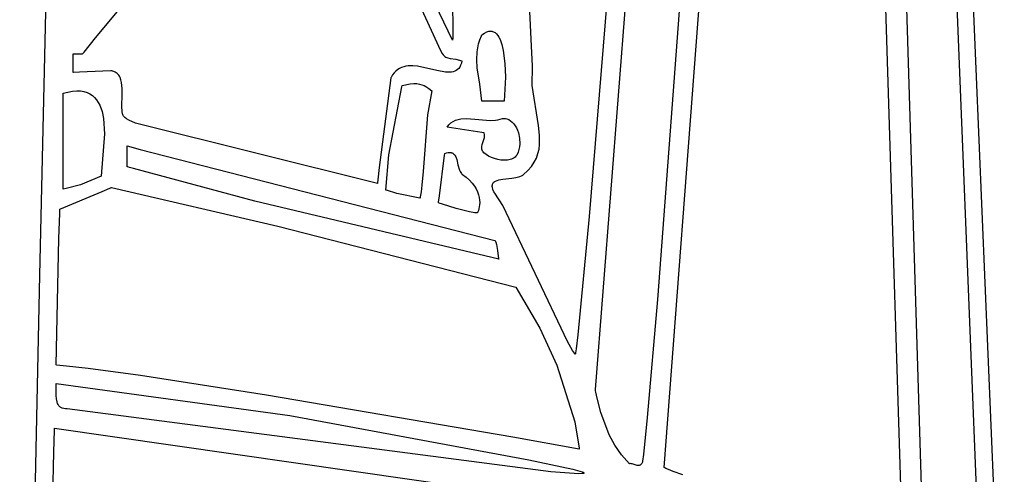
# Model space of a CAD drawing. Extents: x 21.3 to 51.6, y -34 to 34.1.
# Tile 64 of 117: x 46.8 to 47.8, y -1.5 to -1. Entities that reach past the tile are written whole.
import ezdxf

# ---------------------------------------------------------------- set-up
doc = ezdxf.new("R2010")
doc.units = 0

msp = doc.modelspace()

# ---------------------------------------------------------------- linework, layer by layer
at = {"layer": 'Layer 1', "color": 7, "linetype": 'CONTINUOUS'}
for p, q in [((46.807663, 0.29113), (46.773638, -1.260857)), ((47.838658, -1.779447), (47.768996, -0.10136)), ((47.455415, -0.276057), (47.380347, -1.195882)), ((47.68886, -0.371051), (47.740457, -2.020816)), ((47.463097, -1.473549), (47.539466, -0.466463)), ((47.316281, -0.999822), (47.290076, -0.476478)), ((47.227931, -0.868732), (47.22998, -0.995068)), ((47.16387, -0.897822), (47.216389, -1.012613)), ((46.835285, -0.998653), (46.873571, -0.952277)), ((47.229382, -1.001015), (47.210344, -0.961104)), ((46.822696, -1.014203), (46.835285, -0.998653)), ((47.229654, -0.999721), (47.229549, -1.000402)), ((47.22998, -0.995068), (47.229654, -0.999721)), ((47.25949, -1.000668), (47.261315, -0.996265)), ((47.261315, -0.996265), (47.261847, -0.995165)), ((47.261847, -0.995165), (47.261881, -0.995096)), ((47.261904, -0.995051), (47.264636, -0.993228)), ((47.264636, -0.993228), (47.267177, -0.991982)), ((47.267177, -0.991982), (47.268377, -0.991565)), ((47.268377, -0.991565), (47.269532, -0.991281)), ((47.269532, -0.991281), (47.270643, -0.991126)), ((47.270643, -0.991126), (47.27171, -0.991096)), ((47.27171, -0.991096), (47.272734, -0.991186)), ((47.272734, -0.991186), (47.273716, -0.991394)), ((47.273716, -0.991394), (47.274656, -0.991714)), ((47.274656, -0.991714), (47.275556, -0.992144)), ((47.275556, -0.992144), (47.276416, -0.992678)), ((47.276416, -0.992678), (47.277238, -0.993314)), ((47.277238, -0.993314), (47.278021, -0.994047)), ((47.278021, -0.994047), (47.279477, -0.99579)), ((47.279477, -0.99579), (47.280791, -0.997876)), ((47.280791, -0.997876), (47.281968, -1.000272)), ((47.317791, -1.029977), (47.316281, -0.999822)), ((47.229402, -1.000973), (47.229387, -1.001013)), ((47.229433, -1.000884), (47.229402, -1.000973)), ((47.229549, -1.000402), (47.229433, -1.000884)), ((47.256532, -1.013904), (47.258113, -1.005074)), ((47.258113, -1.005074), (47.25949, -1.000668)), ((47.281968, -1.000272), (47.283942, -1.005873)), ((47.283942, -1.005873), (47.285449, -1.012344)), ((46.810758, -1.016407), (46.810758, -1.016325)), ((46.810758, -1.01961), (46.810758, -1.016407)), ((46.810758, -1.03195), (46.810758, -1.01961)), ((46.81077, -1.016315), (46.810823, -1.016315)), ((46.810823, -1.016315), (46.811048, -1.016315)), ((46.811048, -1.016315), (46.813175, -1.016315)), ((46.813175, -1.016315), (46.819346, -1.016315)), ((46.819346, -1.016315), (46.820948, -1.016315)), ((46.820948, -1.016315), (46.820989, -1.016315)), ((46.821002, -1.016306), (46.821065, -1.016227)), ((46.821065, -1.016227), (46.821378, -1.015839)), ((46.821378, -1.015839), (46.822696, -1.014203)), ((47.216389, -1.012613), (47.218229, -1.015979)), ((47.218229, -1.015979), (47.219153, -1.017248)), ((47.219153, -1.017248), (47.220096, -1.018281)), ((47.220096, -1.018281), (47.221069, -1.019107)), ((47.221069, -1.019107), (47.222084, -1.019756)), ((47.222084, -1.019756), (47.223152, -1.020259)), ((47.223152, -1.020259), (47.224286, -1.020646)), ((47.224286, -1.020646), (47.226794, -1.02119)), ((47.226794, -1.02119), (47.233104, -1.022199)), ((47.256231, -1.022775), (47.256532, -1.013904)), ((47.285449, -1.012344), (47.287277, -1.026888)), ((46.810758, -1.036203), (46.810758, -1.03195)), ((47.171073, -1.032335), (47.168947, -1.033674)), ((47.173298, -1.031272), (47.171073, -1.032335)), ((47.175615, -1.030464), (47.173298, -1.031272)), ((47.178012, -1.029889), (47.175615, -1.030464)), ((47.180481, -1.029529), (47.178012, -1.029889)), ((47.185595, -1.029369), (47.180481, -1.029529)), ((47.190881, -1.029822), (47.185595, -1.029369)), ((47.212204, -1.034515), (47.190881, -1.029822)), ((47.233104, -1.022199), (47.237091, -1.023144)), ((47.236314, -1.032356), (47.234999, -1.033664)), ((47.237461, -1.030755), (47.236314, -1.032356)), ((47.237091, -1.023144), (47.239334, -1.023831)), ((47.238431, -1.028841), (47.237461, -1.030755)), ((47.239214, -1.026593), (47.238431, -1.028841)), ((47.2398, -1.023991), (47.239214, -1.026593)), ((47.239334, -1.023831), (47.239627, -1.023929)), ((47.239627, -1.023929), (47.239774, -1.02398)), ((47.256867, -1.031705), (47.256231, -1.022775)), ((47.259581, -1.049821), (47.256867, -1.031705)), ((47.287277, -1.026888), (47.287869, -1.041903)), ((47.317231, -1.051032), (47.317791, -1.029977)), ((46.810758, -1.036653), (46.810758, -1.036203)), ((46.810758, -1.03676), (46.810758, -1.036653)), ((46.810949, -1.036776), (46.810777, -1.036783)), ((46.817636, -1.036512), (46.810949, -1.036776)), ((46.843394, -1.035494), (46.817636, -1.036512)), ((46.85227, -1.035143), (46.843394, -1.035494)), ((46.853208, -1.035106), (46.85227, -1.035143)), ((46.853431, -1.035097), (46.853208, -1.035106)), ((46.853476, -1.035095), (46.853431, -1.035097)), ((46.853722, -1.035149), (46.853525, -1.035104)), ((46.854109, -1.035245), (46.853722, -1.035149)), ((46.855571, -1.035713), (46.854109, -1.035245)), ((46.8569, -1.03631), (46.855571, -1.035713)), ((46.858101, -1.037028), (46.8569, -1.03631)), ((46.859182, -1.037861), (46.858101, -1.037028)), ((46.860147, -1.038802), (46.859182, -1.037861)), ((46.861004, -1.039845), (46.860147, -1.038802)), ((46.861758, -1.040981), (46.861004, -1.039845)), ((46.862414, -1.042206), (46.861758, -1.040981)), ((46.86346, -1.044889), (46.862414, -1.042206)), ((47.161328, -1.042762), (47.148332, -1.141957)), ((47.161446, -1.042536), (47.16135, -1.042716)), ((47.161639, -1.04218), (47.161446, -1.042536)), ((47.163268, -1.03954), (47.161639, -1.04218)), ((47.165035, -1.037255), (47.163268, -1.03954)), ((47.166932, -1.035307), (47.165035, -1.037255)), ((47.168947, -1.033674), (47.166932, -1.035307)), ((47.221903, -1.03632), (47.212204, -1.034515)), ((47.226244, -1.036519), (47.221903, -1.03632)), ((47.228254, -1.036372), (47.226244, -1.036519)), ((47.230144, -1.036033), (47.228254, -1.036372)), ((47.231904, -1.035482), (47.230144, -1.036033)), ((47.233526, -1.034699), (47.231904, -1.035482)), ((47.234999, -1.033664), (47.233526, -1.034699)), ((47.287869, -1.041903), (47.286667, -1.068406)), ((46.86419, -1.047842), (46.86346, -1.044889)), ((46.864895, -1.054332), (46.86419, -1.047842)), ((46.864914, -1.061238), (46.864895, -1.054332)), ((47.261935, -1.068404), (47.259581, -1.049821)), ((47.324384, -1.095439), (47.317231, -1.051032)), ((46.864428, -1.074553), (46.864914, -1.061238)), ((46.864694, -1.080087), (46.864428, -1.074553)), ((47.262409, -1.068406), (47.261967, -1.068406)), ((47.268173, -1.068406), (47.262409, -1.068406)), ((47.284542, -1.068406), (47.268173, -1.068406)), ((47.286431, -1.068406), (47.284542, -1.068406)), ((47.286615, -1.068406), (47.286431, -1.068406)), ((47.286657, -1.068406), (47.286615, -1.068406)), ((46.865122, -1.082381), (46.864694, -1.080087)), ((46.865431, -1.083386), (46.865122, -1.082381)), ((46.865811, -1.084288), (46.865431, -1.083386)), ((46.866328, -1.085193), (46.865811, -1.084288)), ((46.866853, -1.085869), (46.866328, -1.085193)), ((46.86756, -1.086568), (46.866853, -1.085869)), ((46.869509, -1.088034), (46.86756, -1.086568)), ((46.872145, -1.089587), (46.869509, -1.088034)), ((46.879349, -1.092934), (46.872145, -1.089587)), ((47.146689, -1.159563), (46.879349, -1.092934)), ((47.223416, -1.097404), (47.225395, -1.094761)), ((47.223526, -1.097422), (47.223418, -1.097406)), ((47.261857, -1.10301), (47.223526, -1.097422)), ((47.225395, -1.094761), (47.22763, -1.092613)), ((47.22763, -1.092613), (47.230097, -1.090915)), ((47.230097, -1.090915), (47.232769, -1.089625)), ((47.232769, -1.089625), (47.235618, -1.088697)), ((47.235618, -1.088697), (47.23862, -1.088087)), ((47.23862, -1.088087), (47.244974, -1.087648)), ((47.244974, -1.087648), (47.258347, -1.088652)), ((47.258347, -1.088652), (47.271202, -1.089817)), ((47.271202, -1.089817), (47.276909, -1.089577)), ((47.276909, -1.089577), (47.27949, -1.089098)), ((47.27949, -1.089098), (47.284532, -1.087748)), ((47.284532, -1.087748), (47.285765, -1.087662)), ((47.285765, -1.087662), (47.286972, -1.087693)), ((47.286972, -1.087693), (47.288151, -1.087838)), ((47.288151, -1.087838), (47.289301, -1.088091)), ((47.289301, -1.088091), (47.29042, -1.08845)), ((47.29042, -1.08845), (47.291505, -1.088909)), ((47.291505, -1.088909), (47.293571, -1.090111)), ((47.293571, -1.090111), (47.295486, -1.091663)), ((47.295486, -1.091663), (47.297237, -1.09353)), ((47.297237, -1.09353), (47.298809, -1.095679)), ((47.298809, -1.095679), (47.300189, -1.098074)), ((47.325641, -1.106128), (47.324384, -1.095439)), ((47.264082, -1.103335), (47.261857, -1.10301)), ((47.262273, -1.116554), (47.264751, -1.108718)), ((47.264295, -1.103366), (47.264082, -1.103335)), ((47.264345, -1.103373), (47.264295, -1.103366)), ((47.264542, -1.10406), (47.264368, -1.103415)), ((47.264779, -1.105305), (47.264542, -1.10406)), ((47.264751, -1.108718), (47.264866, -1.107628)), ((47.264882, -1.106492), (47.264779, -1.105305)), ((47.264866, -1.107628), (47.264882, -1.106492)), ((47.300189, -1.098074), (47.301365, -1.100682)), ((47.301365, -1.100682), (47.302322, -1.103467)), ((47.302322, -1.103467), (47.303528, -1.109433)), ((47.325626, -1.116515), (47.325641, -1.106128)), ((47.261766, -1.119493), (47.261853, -1.118492)), ((47.261786, -1.120522), (47.261766, -1.119493)), ((47.261853, -1.118492), (47.262273, -1.116554)), ((47.303364, -1.118851), (47.30273, -1.121978)), ((47.3037, -1.115695), (47.303364, -1.118851)), ((47.303528, -1.109433), (47.3037, -1.115695)), ((47.324977, -1.121573), (47.325626, -1.116515)), ((47.214947, -1.172999), (47.220647, -1.128054)), ((47.220647, -1.128054), (47.220831, -1.126602)), ((47.220831, -1.126602), (47.220856, -1.126406)), ((47.220858, -1.126405), (47.222936, -1.125719)), ((47.222936, -1.125719), (47.224783, -1.125321)), ((47.224783, -1.125321), (47.226413, -1.125193)), ((47.226413, -1.125193), (47.227152, -1.125224)), ((47.227152, -1.125224), (47.227843, -1.125315)), ((47.227843, -1.125315), (47.228489, -1.125463)), ((47.228489, -1.125463), (47.229091, -1.125665)), ((47.229091, -1.125665), (47.229652, -1.12592)), ((47.229652, -1.12592), (47.230172, -1.126225)), ((47.230172, -1.126225), (47.230656, -1.126577)), ((47.230656, -1.126577), (47.231104, -1.126974)), ((47.231104, -1.126974), (47.231902, -1.127892)), ((47.231902, -1.127892), (47.232583, -1.128958)), ((47.232583, -1.128958), (47.233164, -1.130154)), ((47.233164, -1.130154), (47.234092, -1.13285)), ((47.261929, -1.121587), (47.261786, -1.120522)), ((47.262211, -1.122693), (47.261929, -1.121587)), ((47.262651, -1.123846), (47.262211, -1.122693)), ((47.262681, -1.123888), (47.262656, -1.123854)), ((47.262732, -1.123957), (47.262681, -1.123888)), ((47.263159, -1.1245), (47.262732, -1.123957)), ((47.264125, -1.125554), (47.263159, -1.1245)), ((47.26646, -1.127525), (47.264125, -1.125554)), ((47.26925, -1.129285), (47.26646, -1.127525)), ((47.272397, -1.130801), (47.26925, -1.129285)), ((47.298523, -1.130307), (47.297366, -1.131167)), ((47.299546, -1.129315), (47.298523, -1.130307)), ((47.300423, -1.128186), (47.299546, -1.129315)), ((47.301784, -1.125041), (47.300423, -1.128186)), ((47.30273, -1.121978), (47.301784, -1.125041)), ((47.322064, -1.131377), (47.323812, -1.12653)), ((47.323812, -1.12653), (47.324977, -1.121573)), ((47.234092, -1.13285), (47.235472, -1.138905)), ((47.235472, -1.138905), (47.237102, -1.144771)), ((47.275801, -1.132042), (47.272397, -1.130801)), ((47.279363, -1.132974), (47.275801, -1.132042)), ((47.282985, -1.133567), (47.279363, -1.132974)), ((47.286568, -1.133788), (47.282985, -1.133567)), ((47.290012, -1.133605), (47.286568, -1.133788)), ((47.293218, -1.132985), (47.290012, -1.133605)), ((47.294701, -1.132501), (47.293218, -1.132985)), ((47.296088, -1.131897), (47.294701, -1.132501)), ((47.297366, -1.131167), (47.296088, -1.131897)), ((47.312666, -1.145172), (47.316557, -1.140706)), ((47.316557, -1.140706), (47.319668, -1.136105)), ((47.319668, -1.136105), (47.322064, -1.131377)), ((47.148332, -1.141957), (47.14706, -1.15539)), ((47.237102, -1.144771), (47.237736, -1.146184)), ((47.237736, -1.146184), (47.238492, -1.147458)), ((47.238492, -1.147458), (47.239392, -1.148566)), ((47.239392, -1.148566), (47.239903, -1.149049)), ((47.239903, -1.149049), (47.240458, -1.149481)), ((47.240458, -1.149481), (47.244663, -1.152598)), ((47.299549, -1.152966), (47.303747, -1.151912)), ((47.303747, -1.151912), (47.305537, -1.151165)), ((47.305537, -1.151165), (47.306337, -1.150724)), ((47.306337, -1.150724), (47.307067, -1.150233)), ((47.307067, -1.150233), (47.307721, -1.149688)), ((47.307721, -1.149688), (47.307872, -1.149544)), ((47.307872, -1.149544), (47.307927, -1.149493)), ((47.307927, -1.149493), (47.312666, -1.145172)), ((47.146728, -1.159302), (47.14671, -1.159521)), ((47.146765, -1.158864), (47.146728, -1.159302)), ((47.14706, -1.15539), (47.146765, -1.158864)), ((47.244663, -1.152598), (47.248241, -1.155795)), ((47.248241, -1.155795), (47.251237, -1.159041)), ((47.251237, -1.159041), (47.253693, -1.162307)), ((47.253693, -1.162307), (47.255652, -1.165562)), ((47.27337, -1.162863), (47.273376, -1.161926)), ((47.27348, -1.163879), (47.27337, -1.162863)), ((47.273376, -1.161926), (47.273493, -1.161063)), ((47.273493, -1.161063), (47.273715, -1.160271)), ((47.273715, -1.160271), (47.274037, -1.159547)), ((47.274037, -1.159547), (47.274454, -1.158886)), ((47.274454, -1.158886), (47.274961, -1.158286)), ((47.274961, -1.158286), (47.275553, -1.157742)), ((47.275553, -1.157742), (47.276225, -1.157252)), ((47.276225, -1.157252), (47.276971, -1.156812)), ((47.276971, -1.156812), (47.278665, -1.156065)), ((47.278665, -1.156065), (47.280595, -1.155475)), ((47.280595, -1.155475), (47.284996, -1.15465)), ((47.284996, -1.15465), (47.294804, -1.153623)), ((47.294804, -1.153623), (47.299549, -1.152966)), ((46.796079, -1.187818), (46.842597, -1.168354)), ((46.842597, -1.168354), (46.850993, -1.164793)), ((46.850993, -1.164793), (46.852139, -1.164328)), ((46.852139, -1.164328), (46.852722, -1.164094)), ((46.852722, -1.164094), (46.853016, -1.163976)), ((46.853086, -1.163957), (47.036507, -1.206598)), ((47.214055, -1.180038), (47.214947, -1.172999)), ((47.255652, -1.165562), (47.257159, -1.168776)), ((47.257159, -1.168776), (47.258256, -1.171919)), ((47.258256, -1.171919), (47.258987, -1.17496)), ((47.274067, -1.166158), (47.27348, -1.163879)), ((47.27518, -1.168793), (47.274067, -1.166158)), ((47.2761, -1.170091), (47.27518, -1.168793)), ((47.284981, -1.183839), (47.2761, -1.170091)), ((47.213944, -1.180915), (47.213965, -1.180748)), ((47.214009, -1.180973), (47.213952, -1.180957)), ((47.213965, -1.180748), (47.214055, -1.180038)), ((47.214235, -1.181036), (47.214009, -1.180973)), ((47.214689, -1.181165), (47.214235, -1.181036)), ((47.218386, -1.182247), (47.214689, -1.181165)), ((47.233679, -1.187016), (47.218386, -1.182247)), ((47.259412, -1.183172), (47.258656, -1.187585)), ((47.258987, -1.17496), (47.259394, -1.177869)), ((47.259394, -1.177869), (47.259522, -1.180616)), ((47.259522, -1.180616), (47.259412, -1.183172)), ((47.356396, -1.33431), (47.284981, -1.183839)), ((46.795632, -1.201966), (46.795932, -1.192744)), ((46.795932, -1.192744), (46.796068, -1.188104)), ((46.796068, -1.188104), (46.796073, -1.187958)), ((46.796073, -1.187958), (46.796075, -1.187886)), ((47.248047, -1.190915), (47.233679, -1.187016)), ((47.254163, -1.191884), (47.248047, -1.190915)), ((47.256828, -1.192008), (47.254163, -1.191884)), ((47.256909, -1.191885), (47.256869, -1.191948)), ((47.256989, -1.191757), (47.256909, -1.191885)), ((47.25715, -1.191482), (47.256989, -1.191757)), ((47.257473, -1.190867), (47.25715, -1.191482)), ((47.258096, -1.189382), (47.257473, -1.190867)), ((47.258656, -1.187585), (47.258096, -1.189382)), ((46.79495, -1.220196), (46.795632, -1.201966)), ((47.036507, -1.206598), (47.299328, -1.273969)), ((47.380347, -1.195882), (47.36774, -1.326666)), ((46.791809, -1.360117), (46.79495, -1.220196)), ((46.773638, -1.260857), (46.75163, -2.282253)), ((47.299328, -1.273969), (47.325759, -1.3195)), ((47.325759, -1.3195), (47.344552, -1.360367)), ((47.361884, -1.344125), (47.356396, -1.33431)), ((47.36774, -1.326666), (47.365911, -1.342148)), ((47.364066, -1.34717), (47.361884, -1.344125)), ((47.365004, -1.348176), (47.364066, -1.34717)), ((47.365087, -1.347729), (47.365019, -1.348106)), ((47.365231, -1.346875), (47.365087, -1.347729)), ((47.365911, -1.342148), (47.365231, -1.346875)), ((47.365019, -1.348106), (47.365011, -1.348151)), ((46.791954, -1.360137), (46.791874, -1.360129)), ((46.792113, -1.360152), (46.791954, -1.360137)), ((46.792431, -1.360183), (46.792113, -1.360152)), ((46.803131, -1.361287), (46.792431, -1.360183)), ((46.827265, -1.364112), (46.803131, -1.361287)), ((46.884851, -1.371903), (46.827265, -1.364112)), ((47.344552, -1.360367), (47.364399, -1.423107)), ((47.024288, -1.393475), (46.884851, -1.371903)), ((46.791733, -1.385983), (46.791801, -1.382005)), ((46.791795, -1.393949), (46.791733, -1.385983)), ((46.791801, -1.382005), (46.791808, -1.381032)), ((46.791808, -1.381032), (46.791809, -1.380791)), ((46.791809, -1.380671), (46.791809, -1.380611)), ((46.791809, -1.380791), (46.791809, -1.380671)), ((46.791824, -1.380592), (47.050013, -1.415976)), ((46.792161, -1.397675), (46.791795, -1.393949)), ((46.792907, -1.401055), (46.792161, -1.397675)), ((46.793459, -1.402575), (46.792907, -1.401055)), ((47.296214, -1.439962), (47.024288, -1.393475)), ((46.794151, -1.403959), (46.793459, -1.402575)), ((46.794997, -1.405191), (46.794151, -1.403959)), ((46.796012, -1.406255), (46.794997, -1.405191)), ((46.796588, -1.406719), (46.796012, -1.406255)), ((46.797211, -1.407135), (46.796588, -1.406719)), ((46.797883, -1.407501), (46.797211, -1.407135)), ((46.798608, -1.407814), (46.797883, -1.407501)), ((46.800218, -1.408276), (46.798608, -1.407814)), ((46.802056, -1.408505), (46.800218, -1.408276)), ((46.804136, -1.408483), (46.802056, -1.408505)), ((47.338008, -1.478281), (46.804136, -1.408483)), ((47.050013, -1.415976), (47.313828, -1.465036)), ((47.364399, -1.423107), (47.369207, -1.452195)), ((47.369267, -1.453094), (47.296214, -1.439962)), ((47.369207, -1.452195), (47.369265, -1.452967)), ((47.369265, -1.452967), (47.369273, -1.453091)), ((47.313828, -1.465036), (47.36232, -1.475284)), ((47.369084, -1.480394), (47.338008, -1.478281)), ((47.36232, -1.475284), (47.372537, -1.478252)), ((47.372537, -1.478252), (47.373752, -1.478786)), ((47.463145, -1.473586), (47.463105, -1.473567)), ((47.463225, -1.473623), (47.463145, -1.473586)), ((47.463868, -1.47392), (47.463225, -1.473623)), ((47.465156, -1.474504), (47.463868, -1.47392)), ((47.467745, -1.475642), (47.465156, -1.474504)), ((47.472968, -1.477801), (47.467745, -1.475642)), ((47.483576, -1.481693), (47.472968, -1.477801)), ((47.372701, -1.480266), (47.369084, -1.480394)), ((47.373825, -1.480096), (47.372701, -1.480266)), ((47.373752, -1.478786), (47.374166, -1.479024)), ((47.374211, -1.479983), (47.373825, -1.480096)), ((47.374166, -1.479024), (47.374453, -1.479241)), ((47.37436, -1.479919), (47.374211, -1.479983)), ((47.374478, -1.479851), (47.37436, -1.479919)), ((47.374453, -1.479241), (47.374549, -1.479343)), ((47.374526, -1.479815), (47.374478, -1.479851)), ((47.374567, -1.479778), (47.374526, -1.479815)), ((47.374549, -1.479343), (47.374586, -1.479392)), ((47.374599, -1.47974), (47.374567, -1.479778)), ((47.374586, -1.479392), (47.374614, -1.47944)), ((47.374624, -1.479701), (47.374599, -1.47974)), ((47.374614, -1.47944), (47.374635, -1.479486)), ((47.374642, -1.47966), (47.374624, -1.479701)), ((47.374635, -1.479486), (47.374649, -1.479532)), ((47.374649, -1.479532), (47.374654, -1.479576))]:
    msp.add_line(p, q, dxfattribs=at)
at = {"layer": 'Layer 1', "color": 8, "linetype": 'CONTINUOUS'}
for p, q in [((47.77003, -0.556397), (47.827162, -1.984818)), ((47.767807, -2.159323), (47.719688, -0.594761)), ((47.387184, -1.387401), (47.446817, -0.629309)), ((47.484907, -0.899146), (47.455601, -1.287757)), ((47.159095, -1.127817), (47.173453, -1.05279)), ((47.173453, -1.05279), (47.173743, -1.051351)), ((47.173743, -1.051351), (47.17376, -1.051262)), ((47.173763, -1.051256), (47.182865, -1.049327)), ((47.182865, -1.049327), (47.186684, -1.049048)), ((47.186684, -1.049048), (47.190068, -1.049151)), ((47.190068, -1.049151), (47.193056, -1.04958)), ((47.193056, -1.04958), (47.195687, -1.050278)), ((47.195687, -1.050278), (47.198001, -1.051188)), ((47.198001, -1.051188), (47.200038, -1.052256)), ((47.200038, -1.052256), (47.203436, -1.054634)), ((46.79947, -1.059888), (46.79947, -1.059762)), ((46.799472, -1.061788), (46.79947, -1.059888)), ((46.799471, -1.059752), (46.809944, -1.05745)), ((46.79949, -1.086515), (46.799472, -1.061788)), ((46.809944, -1.05745), (46.814549, -1.0571)), ((46.814549, -1.0571), (46.818754, -1.057246)), ((46.818754, -1.057246), (46.822578, -1.057861)), ((46.822578, -1.057861), (46.826035, -1.058918)), ((46.826035, -1.058918), (46.829143, -1.060387)), ((46.829143, -1.060387), (46.831918, -1.062242)), ((46.831918, -1.062242), (46.834377, -1.064455)), ((46.834377, -1.064455), (46.836536, -1.066997)), ((47.206458, -1.057182), (47.201803, -1.083522)), ((47.203436, -1.054634), (47.206458, -1.057182)), ((46.836536, -1.066997), (46.838412, -1.069841)), ((46.838412, -1.069841), (46.840021, -1.07296)), ((46.840021, -1.07296), (46.842505, -1.079909)), ((46.799542, -1.15675), (46.79949, -1.086515)), ((46.842505, -1.079909), (46.844121, -1.087621)), ((47.201803, -1.083522), (47.197254, -1.14619)), ((46.844121, -1.087621), (46.845275, -1.104446)), ((46.845275, -1.104446), (46.841541, -1.151504)), ((46.870285, -1.117808), (46.870285, -1.117725)), ((46.870285, -1.118428), (46.870285, -1.117808)), ((46.870285, -1.137593), (46.870285, -1.118428)), ((46.870289, -1.117726), (46.884744, -1.122041)), ((46.884744, -1.122041), (47.276297, -1.222642)), ((47.155817, -1.166735), (47.159095, -1.127817)), ((46.870285, -1.140594), (46.870285, -1.137593)), ((46.870285, -1.140897), (46.870285, -1.140594)), ((46.870285, -1.140968), (46.870285, -1.140897)), ((46.870407, -1.141019), (46.870342, -1.141001)), ((46.870924, -1.141163), (46.870407, -1.141019)), ((46.872995, -1.141739), (46.870924, -1.141163)), ((46.841541, -1.151504), (46.818734, -1.160867)), ((46.87714, -1.142891), (46.872995, -1.141739)), ((47.011256, -1.179167), (46.87714, -1.142891)), ((47.197254, -1.14619), (47.195727, -1.161534)), ((46.799548, -1.164855), (46.799542, -1.15675)), ((46.818734, -1.160867), (46.803064, -1.165167)), ((47.195727, -1.161534), (47.194743, -1.168875)), ((46.799549, -1.165645), (46.799548, -1.164855)), ((46.799549, -1.165829), (46.799549, -1.165645)), ((46.799783, -1.16583), (46.799564, -1.165868)), ((46.803064, -1.165167), (46.799783, -1.16583)), ((47.155877, -1.166757), (47.155828, -1.166741)), ((47.156074, -1.166823), (47.155877, -1.166757)), ((47.156464, -1.166954), (47.156074, -1.166823)), ((47.167877, -1.170558), (47.156464, -1.166954)), ((47.193572, -1.175926), (47.167877, -1.170558)), ((47.194183, -1.17244), (47.193884, -1.174193)), ((47.194743, -1.168875), (47.194183, -1.17244)), ((47.280553, -1.243337), (47.011256, -1.179167)), ((47.193592, -1.175818), (47.193583, -1.175872)), ((47.193612, -1.17571), (47.193592, -1.175818)), ((47.193652, -1.175494), (47.193612, -1.17571)), ((47.19373, -1.175062), (47.193652, -1.175494)), ((47.193884, -1.174193), (47.19373, -1.175062)), ((47.276297, -1.222642), (47.276416, -1.222733)), ((47.276416, -1.222733), (47.276532, -1.222844)), ((47.276532, -1.222844), (47.276757, -1.223127)), ((47.276757, -1.223127), (47.276973, -1.223486)), ((47.276973, -1.223486), (47.277378, -1.224411)), ((47.277378, -1.224411), (47.278089, -1.226939)), ((47.278089, -1.226939), (47.279187, -1.233541)), ((47.279187, -1.233541), (47.279984, -1.239967)), ((47.279984, -1.239967), (47.28032, -1.242277)), ((47.28032, -1.242277), (47.280481, -1.243059)), ((47.280481, -1.243059), (47.280521, -1.243209)), ((47.280521, -1.243209), (47.280541, -1.243277)), ((47.455601, -1.287757), (47.444521, -1.418095)), ((47.387199, -1.387495), (47.387189, -1.387444)), ((47.38728, -1.387896), (47.387199, -1.387495)), ((47.387442, -1.388699), (47.38728, -1.387896)), ((47.387772, -1.390306), (47.387442, -1.388699)), ((47.388453, -1.393522), (47.387772, -1.390306)), ((47.389913, -1.399955), (47.388453, -1.393522)), ((47.393289, -1.412746), (47.389913, -1.399955)), ((47.402452, -1.43739), (47.393289, -1.412746)), ((47.444521, -1.418095), (47.440255, -1.459242)), ((46.789445, -1.456627), (46.79005, -1.43223)), ((46.79005, -1.43223), (46.790099, -1.43025)), ((46.790099, -1.43025), (46.790103, -1.43009)), ((46.790104, -1.430063), (46.79018, -1.430071)), ((46.79018, -1.430071), (47.420451, -1.520481)), ((47.40857, -1.448881), (47.402452, -1.43739)), ((47.415934, -1.459576), (47.40857, -1.448881)), ((46.787756, -1.524756), (46.789445, -1.456627)), ((47.42471, -1.469296), (47.415934, -1.459576)), ((47.43923, -1.467477), (47.439216, -1.46758)), ((47.43934, -1.466638), (47.43923, -1.467477)), ((47.440255, -1.459242), (47.43934, -1.466638)), ((47.424784, -1.469287), (47.424726, -1.469297)), ((47.4249, -1.469268), (47.424784, -1.469287)), ((47.425135, -1.46924), (47.4249, -1.469268)), ((47.425619, -1.469225), (47.425135, -1.46924)), ((47.426636, -1.469331), (47.425619, -1.469225)), ((47.427706, -1.469578), (47.426636, -1.469331)), ((47.429953, -1.4703), (47.427706, -1.469578)), ((47.432254, -1.470999), (47.429953, -1.4703)), ((47.433392, -1.471217), (47.432254, -1.470999)), ((47.434505, -1.471282), (47.433392, -1.471217)), ((47.435047, -1.471241), (47.434505, -1.471282)), ((47.435577, -1.471145), (47.435047, -1.471241)), ((47.436095, -1.470985), (47.435577, -1.471145)), ((47.436598, -1.470756), (47.436095, -1.470985)), ((47.437085, -1.470453), (47.436598, -1.470756)), ((47.437553, -1.470068), (47.437085, -1.470453)), ((47.438002, -1.469596), (47.437553, -1.470068)), ((47.438429, -1.469031), (47.438002, -1.469596)), ((47.438834, -1.468366), (47.438429, -1.469031)), ((47.439214, -1.467596), (47.438834, -1.468366))]:
    msp.add_line(p, q, dxfattribs=at)

doc.saveas('drawing.dxf')
